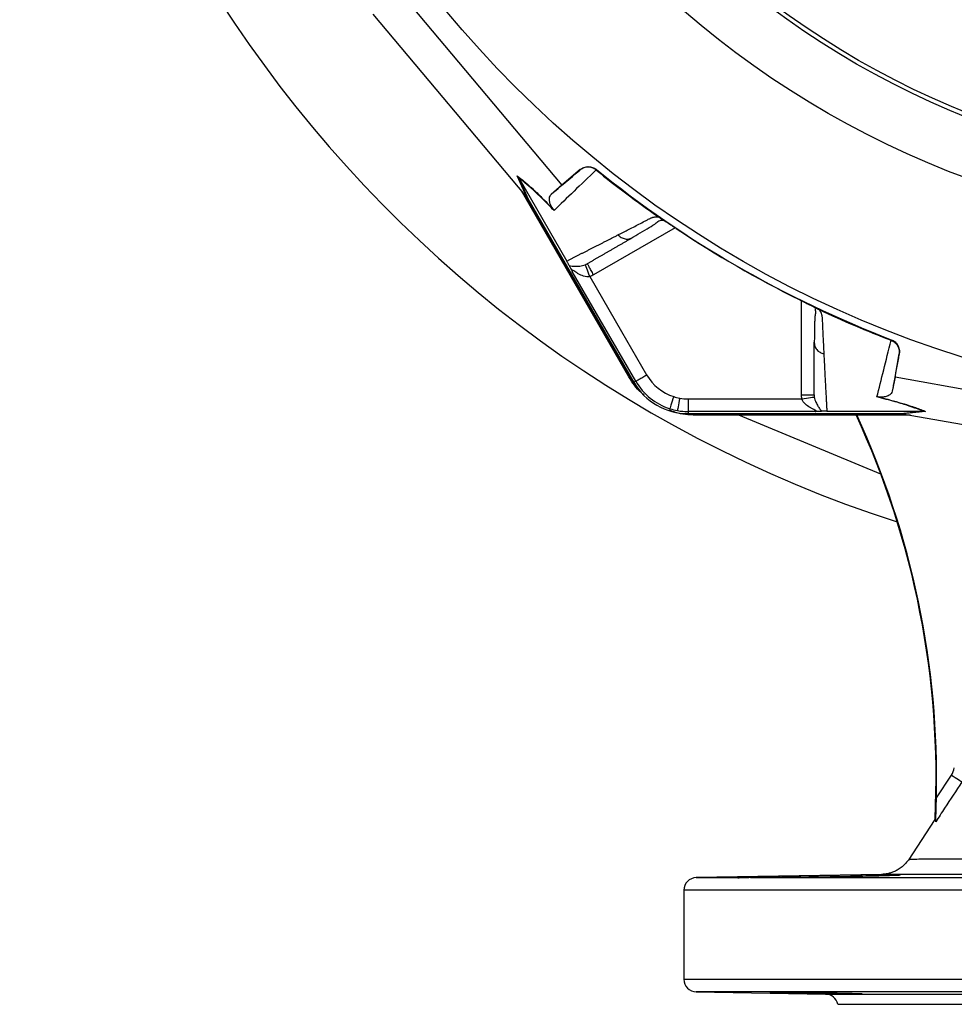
# Model space of a CAD drawing. Header units: millimetres. Extents: x 1190 to 1790, y 1177 to 1877.
# Tile 1 of 13: x 1190 to 1412, y 1177 to 1411. Entities that reach past the tile are written whole.
import ezdxf

# ---------------------------------------------------------------- set-up
doc = ezdxf.new("R2010")
doc.units = ezdxf.units.MM

msp = doc.modelspace()

# ---------------------------------------------------------------- linework, layer by layer
at = {"color": 7, "linetype": 'Continuous', "lineweight": 25}
for p, q in [((1280.07, 1417.63), (1318.67, 1371.69)), ((1310.04, 1369.2), (1273.91, 1412.21)), ((1310.24, 1368.96), (1308.08, 1373.9)), ((1308.42, 1373.42), (1310.57, 1368.49)), ((1308.42, 1373.41), (1319.81, 1353.68)), ((1323.03, 1375.35), (1318.67, 1371.69)), ((1322.94, 1375.26), (1323.03, 1375.35)), ((1326.85, 1375.39), (1326.74, 1375.29)), ((1318.67, 1371.69), (1316.14, 1369.46)), ((1334.55, 1326.24), (1309.08, 1370.35)), ((1334.73, 1326.35), (1309.85, 1369.43)), ((1310.57, 1368.49), (1335.73, 1324.92)), ((1341.98, 1363.86), (1342.06, 1363.82)), ((1335.05, 1359.1), (1335.47, 1359.25)), ((1379.15, 1342.4), (1379.22, 1342.36)), ((1378.49, 1334.42), (1378.56, 1333.98)), ((1396.74, 1334.88), (1396.77, 1335.01)), ((1397.66, 1326.09), (1398.65, 1331.69)), ((1398.65, 1331.69), (1398.62, 1331.57)), ((1334.55, 1326.24), (1334.73, 1326.35)), ((1336.16, 1325.17), (1335.73, 1324.92)), ((1397.66, 1326.09), (1397, 1322.78)), ((1456.74, 1315.63), (1397.66, 1326.09)), ((1348.63, 1320.97), (1375.56, 1320.97)), ((1348.63, 1320.97), (1348.63, 1317.97)), ((1378.69, 1317.97), (1348.63, 1317.97)), ((1348.63, 1317.97), (1348.63, 1317.48)), ((1348.63, 1317.48), (1398.94, 1317.48)), ((1350.36, 1317.11), (1350.36, 1317.32)), ((1400.12, 1317.32), (1350.36, 1317.32)), ((1381.49, 1318.07), (1404.27, 1318.07)), ((1398.94, 1317.48), (1404.28, 1318.07)), ((1404.86, 1318.02), (1399.51, 1317.43)), ((1399.82, 1317.37), (1455.13, 1307.58)), ((1404.28, 1318.07), (1404.27, 1318.07)), ((1401.3, 1317.11), (1350.36, 1317.11)), ((1394.3, 1303.15), (1360.6, 1317.11)), ((1407.48, 1226.36), (1411.02, 1231.76)), ((1394.48, 1208.19), (1350.53, 1207.42)), ((1363.41, 1207.42), (1431.51, 1207.42)), ((1347.58, 1204.42), (1347.58, 1183.32)), ((1350.53, 1180.32), (1381.19, 1179.79)), ((1384.08, 1177.37), (1596.08, 1177.37))]:
    msp.add_line(p, q, dxfattribs=at)
at = {"color": 8, "linetype": 'Continuous', "lineweight": 25}
for p, q in [((1345.5, 1361.58), (1326.18, 1350.42)), ((1375.49, 1321.96), (1375.49, 1344.26)), ((1350.53, 1207.42), (1359.1, 1207.42)), ((1475.76, 1204.42), (1347.58, 1204.42)), ((1347.58, 1183.32), (1480.32, 1183.32)), ((1481.01, 1180.32), (1350.53, 1180.32)), ((1381.19, 1179.79), (1598.97, 1179.79))]:
    msp.add_line(p, q, dxfattribs=at)
at = {"color": 7, "linetype": 'Continuous', "lineweight": 25, "flags": 128}
for points in [[(1325.29, 1350), (1325.08, 1350.53), (1324.88, 1351.04), (1324.7, 1351.51), (1324.54, 1351.93), (1324.4, 1352.28), (1324.3, 1352.55), (1324.23, 1352.72), (1324.2, 1352.79)], [(1336.16, 1325.17), (1327.74, 1339.75), (1321.12, 1351.21)], [(1325.29, 1350), (1332.83, 1336.93), (1338.75, 1326.67)], [(1336.15, 1324.24), (1336.04, 1324.38), (1334.73, 1326.35)], [(1345.17, 1321.51), (1344.99, 1320.96), (1344.82, 1320.44), (1344.67, 1319.95), (1344.53, 1319.52), (1344.42, 1319.16), (1344.33, 1318.89), (1344.28, 1318.72), (1344.26, 1318.65)], [(1346.59, 1321.15), (1346.49, 1320.59), (1346.39, 1320.05), (1346.3, 1319.54), (1346.22, 1319.1), (1346.15, 1318.73), (1346.1, 1318.45), (1346.07, 1318.28), (1346.05, 1318.2)], [(1375.56, 1320.97), (1376.13, 1321.06), (1376.67, 1321.14), (1377.17, 1321.22), (1377.62, 1321.29), (1377.98, 1321.35), (1378.27, 1321.39), (1378.45, 1321.42), (1378.52, 1321.43)], [(1350.36, 1317.32), (1348, 1317.47), (1347.83, 1317.5)], [(1411.02, 1231.76), (1411.47, 1231.47), (1411.91, 1231.18), (1412.32, 1230.91), (1412.69, 1230.67), (1413, 1230.46), (1413.25, 1230.3), (1413.42, 1230.19), (1413.51, 1230.13)], [(1407.18, 1221.4), (1406.91, 1220.98), (1400.9, 1211.72)]]:
    msp.add_lwpolyline(points, dxfattribs=at)
at = {"color": 7, "linetype": 'Continuous', "lineweight": 25}
for radius in [258.01, 217.51, 204, 203]:
    msp.add_circle((1490.08, 1577.37), radius, dxfattribs=at)
for centre, radius, start, end in [((1490.08, 1577.37), 300, 22.5, 252.1641), ((1490.08, 1577.37), 259.7, 231.0565, 248.9435), ((1348.63, 1332.37), 11.4, 210, 252.3248), ((1348.63, 1332.37), 14.9, 210, 270), ((1348.63, 1332.37), 14.4, 210, 252.3248), ((1348.63, 1332.37), 11.4, 252.3248, 259.6989), ((1348.63, 1332.37), 11.4, 259.6989, 270), ((1348.63, 1332.37), 14.4, 252.3248, 259.6989), ((1348.63, 1332.37), 14.4, 259.6989, 270), ((1202.4, 1231.03), 205, 357.3082, 24.8504), ((1202.4, 1231.03), 205.13, 358.6961, 24.8334), ((1350.58, 1204.42), 3, 91, 180), ((1350.58, 1183.32), 3, 180, 269), ((1381.14, 1176.79), 3, 11.2683, 89)]:
    msp.add_arc(centre, radius, start, end, dxfattribs=at)
for centre, major_axis, start_param, end_param in [((1310.81, 1367.88), (-11.1, 13.24), 4.781806, 4.800012), ((1398.28, 1317.37), (17.02, -2.99), 1.483174, 1.50138)]:
    msp.add_ellipse(centre, major_axis=major_axis, ratio=0.015428, start_param=start_param, end_param=end_param, dxfattribs=at)
for points, knots in [([(1326.74, 1375.29), (1326.47, 1375.51), (1326.17, 1375.68), (1325.51, 1375.91), (1325.17, 1375.96), (1324.65, 1375.96), (1324.48, 1375.94), (1324.15, 1375.88), (1323.98, 1375.84), (1323.66, 1375.72), (1323.5, 1375.64), (1323.21, 1375.47), (1323.07, 1375.37), (1322.94, 1375.26)], [0, 0, 0, 0, 0.25, 0.25, 0.5, 0.5, 0.625, 0.625, 0.75, 0.75, 0.875, 0.875, 1, 1, 1, 1]), ([(1323.03, 1375.35), (1323.29, 1375.57), (1323.59, 1375.75), (1324.24, 1375.99), (1324.58, 1376.05), (1325.1, 1376.06), (1325.28, 1376.04), (1325.62, 1375.99), (1325.78, 1375.94), (1326.27, 1375.77), (1326.57, 1375.61), (1326.85, 1375.39)], [0, 0, 0, 0, 0.25, 0.25, 0.5, 0.5, 0.625, 0.625, 0.75, 0.75, 1, 1, 1, 1]), ([(1308.08, 1373.9), (1308.59, 1373.51), (1309.14, 1373.06), (1310.03, 1372.31), (1310.34, 1372.04), (1310.99, 1371.46), (1311.32, 1371.16), (1312.37, 1370.2), (1313.12, 1369.48), (1314.34, 1368.29), (1314.76, 1367.87), (1315.62, 1367), (1316.07, 1366.54), (1316.52, 1366.07)], [0, 0, 0, 0, 0.25, 0.25, 0.375, 0.375, 0.5, 0.5, 0.75, 0.75, 0.875, 0.875, 1, 1, 1, 1]), ([(1316.79, 1365.65), (1315.88, 1366.6), (1315.02, 1367.47), (1313.43, 1369.04), (1312.68, 1369.75), (1311.64, 1370.71), (1311.31, 1371.01), (1310.66, 1371.58), (1310.35, 1371.84), (1309.47, 1372.59), (1308.92, 1373.03), (1308.42, 1373.41)], [0, 0, 0, 0, 0.25, 0.25, 0.5, 0.5, 0.625, 0.625, 0.75, 0.75, 1, 1, 1, 1]), ([(1326.76, 1375.28), (1324.93, 1373.52), (1323.19, 1371.84), (1319.88, 1368.64), (1318.3, 1367.11), (1316.79, 1365.65)], [0, 0, 0, 0, 0.5, 0.5, 1, 1, 1, 1]), ([(1316.52, 1366.07), (1316.46, 1366.15), (1316.41, 1366.22), (1316.32, 1366.35), (1316.29, 1366.4), (1316.2, 1366.55), (1316.15, 1366.63), (1316.03, 1366.86), (1315.98, 1366.99), (1315.89, 1367.22), (1315.85, 1367.32), (1315.8, 1367.51), (1315.78, 1367.6), (1315.72, 1367.84), (1315.7, 1367.99), (1315.69, 1368.26), (1315.69, 1368.38), (1315.72, 1368.71), (1315.77, 1368.9), (1315.92, 1369.22), (1316.02, 1369.36), (1316.14, 1369.46)], [0, 0, 0, 0, 0.015625, 0.015625, 0.03125, 0.03125, 0.0625, 0.0625, 0.125, 0.125, 0.1875, 0.1875, 0.25, 0.25, 0.375, 0.375, 0.5, 0.5, 0.75, 0.75, 1, 1, 1, 1]), ([(1331.95, 1359.86), (1332.17, 1359.97), (1332.6, 1360.19), (1333.26, 1360.53), (1333.93, 1360.87), (1334.6, 1361.22), (1335.48, 1361.67), (1336.59, 1362.24), (1337.71, 1362.82), (1338.62, 1363.3), (1339.17, 1363.58), (1339.56, 1363.78), (1339.8, 1363.89), (1340.02, 1363.98), (1340.25, 1364.05), (1340.52, 1364.1), (1340.84, 1364.14), (1341.19, 1364.16), (1341.43, 1364.16), (1341.56, 1364.16)], [0, 0, 0, 0, 0.0777766, 0.1551997, 0.2322716, 0.3089948, 0.3853718, 0.5305262, 0.6744738, 0.7474235, 0.8196146, 0.8463831, 0.8697605, 0.889755, 0.9063828, 0.929523, 0.9527995, 0.9762724, 1, 1, 1, 1]), ([(1341.56, 1364.16), (1341.59, 1364.14), (1341.65, 1364.1), (1341.74, 1364.04), (1341.83, 1363.98), (1341.91, 1363.92), (1341.96, 1363.88), (1341.98, 1363.86)], [0, 0, 0, 0, 0.212576, 0.416535, 0.614103, 0.807726, 1, 1, 1, 1]), ([(1335.07, 1359.06), (1336.52, 1359.93), (1338.58, 1361.16), (1340.83, 1362.48), (1341.64, 1363.32), (1342.45, 1363.37), (1342.74, 1363.38)], [0, 0, 0, 0, 0.578264, 0.819399, 0.935238, 1, 1, 1, 1]), ([(1342.06, 1363.82), (1342.1, 1363.79), (1342.17, 1363.75), (1342.3, 1363.67), (1342.43, 1363.58), (1342.57, 1363.5), (1342.71, 1363.41), (1342.86, 1363.31), (1343.01, 1363.21), (1343.17, 1363.11), (1343.33, 1363), (1343.51, 1362.89), (1343.68, 1362.78), (1343.86, 1362.66), (1344.11, 1362.5), (1344.42, 1362.29), (1344.8, 1362.04), (1345.19, 1361.78), (1345.58, 1361.52), (1345.85, 1361.34), (1345.98, 1361.25)], [0, 0, 0, 0, 0.0442489, 0.088103, 0.1316437, 0.1749545, 0.21812, 0.2612256, 0.3043574, 0.347601, 0.3910414, 0.4347626, 0.4788469, 0.5233746, 0.5684236, 0.6548026, 0.7405374, 0.8262412, 0.9125282, 1, 1, 1, 1]), ([(1319.81, 1353.68), (1320.01, 1353.77), (1320.4, 1353.97), (1320.99, 1354.27), (1321.58, 1354.57), (1322.19, 1354.88), (1322.79, 1355.19), (1323.41, 1355.5), (1324.03, 1355.81), (1324.65, 1356.13), (1325.29, 1356.45), (1325.92, 1356.78), (1326.57, 1357.11), (1327.22, 1357.44), (1327.87, 1357.77), (1328.54, 1358.11), (1329.21, 1358.45), (1329.88, 1358.8), (1330.56, 1359.15), (1331.25, 1359.5), (1331.72, 1359.74), (1331.95, 1359.86)], [0, 0, 0, 0, 0.055211, 0.110128, 0.164753, 0.219086, 0.273129, 0.326884, 0.38035, 0.43353, 0.486425, 0.539036, 0.591365, 0.643413, 0.695181, 0.746671, 0.797884, 0.848822, 0.899487, 0.949879, 1, 1, 1, 1]), ([(1335.47, 1359.25), (1335.26, 1359.13), (1334.83, 1358.88), (1334.2, 1358.52), (1333.57, 1358.15), (1332.94, 1357.79), (1332.32, 1357.43), (1331.7, 1357.08), (1331.09, 1356.72), (1330.49, 1356.37), (1329.88, 1356.03), (1329.29, 1355.68), (1328.69, 1355.34), (1328.11, 1355), (1327.52, 1354.66), (1326.94, 1354.33), (1326.37, 1354), (1325.8, 1353.67), (1325.24, 1353.34), (1324.87, 1353.13), (1324.68, 1353.02)], [0, 0, 0, 0, 0.0526354, 0.1056085, 0.1589205, 0.2125726, 0.2665659, 0.3209015, 0.3755805, 0.4306039, 0.4859727, 0.541688, 0.5977508, 0.6541621, 0.7109228, 0.7680338, 0.8254962, 0.8833107, 0.9414784, 1, 1, 1, 1]), ([(1320.43, 1352.51), (1320.37, 1352.63), (1320.3, 1352.77), (1320.17, 1353.04), (1320.11, 1353.14), (1320.02, 1353.32), (1319.98, 1353.38), (1319.91, 1353.51), (1319.87, 1353.59), (1319.82, 1353.66)], [0, 0, 0, 0, 0.5, 0.5, 0.75, 0.75, 0.875, 0.875, 1, 1, 1, 1]), ([(1320.43, 1352.51), (1320.6, 1352.53), (1320.81, 1352.51), (1321.31, 1352.47), (1321.59, 1352.45), (1322.22, 1352.44), (1322.56, 1352.44), (1323.14, 1352.51), (1323.34, 1352.54), (1323.76, 1352.64), (1323.98, 1352.7), (1324.2, 1352.79)], [0, 0, 0, 0, 0.25, 0.25, 0.5, 0.5, 0.75, 0.75, 0.875, 0.875, 1, 1, 1, 1]), ([(1320.43, 1352.51), (1320.46, 1352.45), (1320.5, 1352.37), (1320.59, 1352.19), (1320.64, 1352.09), (1320.76, 1351.86), (1320.83, 1351.74), (1320.97, 1351.48), (1321.05, 1351.34), (1321.12, 1351.21)], [0, 0, 0, 0, 0.25, 0.25, 0.5, 0.5, 0.75, 0.75, 1, 1, 1, 1]), ([(1326.18, 1350.42), (1325.98, 1350.76), (1325.79, 1351.1), (1325.42, 1351.73), (1325.26, 1352.02), (1324.98, 1352.5), (1324.87, 1352.69), (1324.72, 1352.95), (1324.68, 1353.02), (1324.68, 1353.02)], [0, 0, 0, 0, 0.25, 0.25, 0.5, 0.5, 0.75, 0.75, 1, 1, 1, 1]), ([(1325.29, 1350), (1325.28, 1349.99), (1325.27, 1349.99), (1325.25, 1349.99), (1325.23, 1349.98), (1325.18, 1349.97), (1325.13, 1349.97), (1325.04, 1349.95), (1324.97, 1349.95), (1324.79, 1349.94), (1324.66, 1349.95), (1324.29, 1349.98), (1324.05, 1350.04), (1323.36, 1350.25), (1322.93, 1350.45), (1322.34, 1350.78), (1322.15, 1350.89), (1321.79, 1351.12), (1321.61, 1351.24), (1321.37, 1351.38), (1321.29, 1351.43), (1321.16, 1351.49), (1321.11, 1351.51), (1321.04, 1351.49), (1321.03, 1351.45), (1321.06, 1351.34), (1321.09, 1351.28), (1321.12, 1351.21)], [0, 0, 0, 0, 0.003906, 0.003906, 0.007813, 0.015625, 0.03125, 0.03125, 0.0625, 0.0625, 0.125, 0.125, 0.25, 0.25, 0.5, 0.5, 0.625, 0.625, 0.75, 0.75, 0.8125, 0.8125, 0.875, 0.875, 0.9375, 0.9375, 1, 1, 1, 1]), ([(1374.96, 1344.52), (1375.37, 1344.32), (1376.2, 1343.91), (1377.37, 1343.32), (1378.29, 1342.86), (1378.63, 1342.67), (1378.75, 1342.61)], [0, 0, 0, 0, 0.272035, 0.551471, 0.845022, 1, 1, 1, 1]), ([(1374.96, 1344.52), (1375.04, 1344.49), (1375.18, 1344.41), (1375.4, 1344.31), (1375.61, 1344.2), (1375.82, 1344.1), (1376.03, 1343.99), (1376.24, 1343.89), (1376.44, 1343.79), (1376.64, 1343.69), (1376.84, 1343.59), (1377.1, 1343.46), (1377.41, 1343.3), (1377.75, 1343.13), (1378.08, 1342.96), (1378.38, 1342.81), (1378.66, 1342.66), (1378.92, 1342.53), (1379.07, 1342.44), (1379.15, 1342.4)], [0, 0, 0, 0, 0.043919, 0.087472, 0.13073, 0.173768, 0.216664, 0.259492, 0.30233, 0.345255, 0.388344, 0.431671, 0.51489, 0.596546, 0.677156, 0.757259, 0.837405, 0.91814, 1, 1, 1, 1]), ([(1378.63, 1342.43), (1378.68, 1342.29), (1378.88, 1341.73), (1378.69, 1341), (1378.64, 1340.02), (1378.56, 1338.58), (1378.53, 1336.56), (1378.52, 1334.87), (1378.52, 1333.97)], [0, 0, 0, 0, 0.038407, 0.157587, 0.27726, 0.405507, 0.68637, 1, 1, 1, 1]), ([(1379.22, 1342.36), (1379.25, 1342.35), (1379.29, 1342.33), (1379.37, 1342.3), (1379.44, 1342.26), (1379.53, 1342.23), (1379.61, 1342.19), (1379.67, 1342.16), (1379.7, 1342.15)], [0, 0, 0, 0, 0.160202, 0.321039, 0.484027, 0.650625, 0.822199, 1, 1, 1, 1]), ([(1379.7, 1342.15), (1379.73, 1342.08), (1379.8, 1341.96), (1379.9, 1341.78), (1379.99, 1341.61), (1380.07, 1341.44), (1380.14, 1341.27), (1380.2, 1341.11), (1380.25, 1340.95), (1380.29, 1340.79), (1380.33, 1340.6), (1380.36, 1340.34), (1380.38, 1339.98), (1380.4, 1339.54), (1380.42, 1339.04), (1380.46, 1338.22), (1380.51, 1337.09), (1380.57, 1335.69), (1380.64, 1334.32), (1380.71, 1332.97), (1380.75, 1332.1), (1380.77, 1331.67)], [0, 0, 0, 0, 0.013423, 0.026738, 0.039956, 0.053088, 0.066144, 0.079134, 0.09207, 0.104963, 0.117824, 0.141662, 0.172831, 0.217057, 0.263491, 0.312127, 0.449156, 0.58733, 0.723761, 0.861313, 1, 1, 1, 1]), ([(1378.49, 1321.96), (1378.49, 1322.18), (1378.49, 1322.64), (1378.49, 1323.33), (1378.49, 1324.03), (1378.49, 1324.73), (1378.49, 1325.44), (1378.49, 1326.15), (1378.49, 1326.87), (1378.49, 1327.6), (1378.49, 1328.33), (1378.49, 1329.07), (1378.49, 1329.82), (1378.49, 1330.57), (1378.49, 1331.33), (1378.49, 1332.09), (1378.49, 1332.86), (1378.49, 1333.63), (1378.49, 1334.16), (1378.49, 1334.42)], [0, 0, 0, 0, 0.061953, 0.123509, 0.18467, 0.245435, 0.305808, 0.365787, 0.425376, 0.484574, 0.543383, 0.601804, 0.659839, 0.717488, 0.774754, 0.831636, 0.888137, 0.944258, 1, 1, 1, 1]), ([(1393.36, 1321.44), (1393.87, 1323.48), (1394.41, 1325.61), (1395.53, 1330.08), (1396.12, 1332.42), (1396.72, 1334.88)], [0, 0, 0, 0, 0.5, 0.5, 1, 1, 1, 1]), ([(1396.74, 1334.88), (1397.07, 1334.75), (1397.36, 1334.57), (1397.89, 1334.12), (1398.11, 1333.85), (1398.36, 1333.4), (1398.44, 1333.25), (1398.55, 1332.92), (1398.59, 1332.76), (1398.65, 1332.42), (1398.67, 1332.25), (1398.67, 1331.91), (1398.65, 1331.74), (1398.62, 1331.57)], [0, 0, 0, 0, 0.25, 0.25, 0.5, 0.5, 0.625, 0.625, 0.75, 0.75, 0.875, 0.875, 1, 1, 1, 1]), ([(1396.77, 1335.01), (1397.1, 1334.89), (1397.39, 1334.71), (1397.92, 1334.26), (1398.14, 1333.99), (1398.39, 1333.54), (1398.46, 1333.38), (1398.58, 1333.06), (1398.62, 1332.89), (1398.71, 1332.38), (1398.71, 1332.03), (1398.65, 1331.69)], [0, 0, 0, 0, 0.25, 0.25, 0.5, 0.5, 0.625, 0.625, 0.75, 0.75, 1, 1, 1, 1]), ([(1380.77, 1331.67), (1380.78, 1331.43), (1380.81, 1330.96), (1380.84, 1330.26), (1380.88, 1329.57), (1380.91, 1328.88), (1380.95, 1328.2), (1380.98, 1327.52), (1381.02, 1326.85), (1381.05, 1326.19), (1381.08, 1325.53), (1381.12, 1324.88), (1381.15, 1324.23), (1381.19, 1323.59), (1381.22, 1322.95), (1381.26, 1322.32), (1381.29, 1321.7), (1381.32, 1321.08), (1381.36, 1320.47), (1381.39, 1319.86), (1381.42, 1319.26), (1381.45, 1318.66), (1381.48, 1318.27), (1381.49, 1318.07)], [0, 0, 0, 0, 0.045336, 0.090894, 0.136674, 0.182678, 0.228907, 0.275362, 0.322044, 0.368954, 0.416093, 0.463462, 0.511063, 0.558896, 0.606962, 0.655262, 0.703798, 0.752569, 0.801578, 0.850824, 0.900309, 0.950034, 1, 1, 1, 1]), ([(1398.62, 1331.57), (1398.54, 1331.15), (1398.07, 1328.56), (1397.52, 1325.63), (1397.08, 1323.24), (1397, 1322.78)], [0, 0, 0, 0, 0.133371, 0.835602, 1, 1, 1, 1]), ([(1336.16, 1325.17), (1336.17, 1325.18), (1336.23, 1325.21), (1336.5, 1325.37), (1336.7, 1325.48), (1337.2, 1325.77), (1337.5, 1325.95), (1338.13, 1326.31), (1338.45, 1326.5), (1338.75, 1326.67)], [0, 0, 0, 0, 0.25, 0.25, 0.5, 0.5, 0.75, 0.75, 1, 1, 1, 1]), ([(1338.13, 1321.93), (1337.9, 1322.1), (1336.38, 1323.22), (1335.39, 1324.86), (1334.55, 1326.24)], [0, 0, 0, 0, 0.153542, 1, 1, 1, 1]), ([(1375.49, 1321.96), (1375.88, 1321.96), (1376.27, 1321.96), (1377, 1321.96), (1377.33, 1321.96), (1377.88, 1321.96), (1378.11, 1321.96), (1378.41, 1321.96), (1378.49, 1321.96), (1378.49, 1321.96)], [0, 0, 0, 0, 0.25, 0.25, 0.5, 0.5, 0.75, 0.75, 1, 1, 1, 1]), ([(1397, 1322.78), (1396.94, 1322.61), (1396.82, 1322.28), (1396.38, 1321.89), (1395.86, 1321.62), (1395.38, 1321.48), (1394.98, 1321.4), (1394.59, 1321.38), (1394.28, 1321.37), (1393.94, 1321.41), (1393.86, 1321.42)], [0, 0, 0, 0, 0.2763141, 0.5442272, 0.7175585, 0.8282715, 0.8984326, 0.9427069, 0.9873255, 1, 1, 1, 1]), ([(1378.69, 1317.97), (1378.77, 1317.97), (1378.84, 1317.98), (1378.95, 1318.01), (1378.98, 1318.04), (1378.96, 1318.1), (1378.92, 1318.14), (1378.8, 1318.23), (1378.72, 1318.27), (1378.47, 1318.4), (1378.29, 1318.5), (1377.91, 1318.7), (1377.71, 1318.81), (1377.13, 1319.16), (1376.74, 1319.43), (1376.22, 1319.92), (1376.05, 1320.1), (1375.83, 1320.4), (1375.77, 1320.51), (1375.65, 1320.73), (1375.6, 1320.85), (1375.56, 1320.97)], [0, 0, 0, 0, 0.0625, 0.0625, 0.125, 0.125, 0.1875, 0.1875, 0.25, 0.25, 0.375, 0.375, 0.5, 0.5, 0.75, 0.75, 0.875, 0.875, 0.9375, 0.9375, 1, 1, 1, 1]), ([(1378.52, 1321.43), (1378.56, 1321.19), (1378.61, 1320.97), (1378.74, 1320.56), (1378.81, 1320.36), (1379.04, 1319.84), (1379.21, 1319.53), (1379.53, 1319), (1379.7, 1318.77), (1379.98, 1318.36), (1380.1, 1318.18), (1380.17, 1318.02)], [0, 0, 0, 0, 0.125, 0.125, 0.25, 0.25, 0.5, 0.5, 0.75, 0.75, 1, 1, 1, 1]), ([(1393.86, 1321.42), (1393.7, 1321.43), (1393.54, 1321.45), (1393.37, 1321.44), (1393.36, 1321.44)], [0, 0, 0, 0, 0.977857, 1, 1, 1, 1]), ([(1404.27, 1318.07), (1404.04, 1318.16), (1403.11, 1318.55), (1401.11, 1319.27), (1397.8, 1320.3), (1394.86, 1321.06), (1393.36, 1321.44)], [0, 0, 0, 0, 0.096818, 0.393267, 0.691599, 1, 1, 1, 1]), ([(1393.86, 1321.42), (1394.79, 1321.18), (1396.73, 1320.68), (1399.26, 1319.97), (1401.83, 1319.16), (1403.62, 1318.52), (1404.6, 1318.13), (1404.86, 1318.02)], [0, 0, 0, 0, 0.187656, 0.392204, 0.596857, 0.89334, 1, 1, 1, 1]), ([(1350.36, 1317.11), (1348.74, 1317.17), (1346.6, 1317.24), (1344.66, 1318.12), (1344.18, 1318.33)], [0, 0, 0, 0, 0.752145, 1, 1, 1, 1]), ([(1380.17, 1318.02), (1380.1, 1318.02), (1380.01, 1318.01), (1379.81, 1318), (1379.7, 1317.99), (1379.44, 1317.99), (1379.3, 1317.98), (1379.01, 1317.98), (1378.85, 1317.97), (1378.69, 1317.97)], [0, 0, 0, 0, 0.25, 0.25, 0.5, 0.5, 0.75, 0.75, 1, 1, 1, 1]), ([(1381.49, 1318.07), (1381.31, 1318.07), (1381.15, 1318.07), (1380.88, 1318.06), (1380.76, 1318.06), (1380.56, 1318.05), (1380.47, 1318.04), (1380.31, 1318.03), (1380.24, 1318.03), (1380.17, 1318.02)], [0, 0, 0, 0, 0.25, 0.25, 0.5, 0.5, 0.75, 0.75, 1, 1, 1, 1]), ([(1413.51, 1230.13), (1412.15, 1228.05), (1410.79, 1225.97), (1409.43, 1223.89), (1408.73, 1222.81), (1408.02, 1221.73), (1407.32, 1220.66)], [0, 0, 0, 0, 0.00745503, 0.00745503, 0.00745503, 0.01131971, 0.01131971, 0.01131971, 0.01131971]), ([(1407.32, 1220.66), (1407.32, 1220.71), (1407.32, 1220.85), (1407.34, 1221.51), (1407.39, 1222.89), (1407.44, 1224.63), (1407.47, 1225.93), (1407.48, 1226.36)], [0, 0, 0, 0, 0.090782, 0.212867, 0.420531, 0.806451, 1, 1, 1, 1]), ([(1407.32, 1220.66), (1407.31, 1220.95), (1407.29, 1221.16), (1407.24, 1221.41), (1407.21, 1221.45), (1407.18, 1221.4)], [0, 0, 0, 0, 0.5, 0.5, 1, 1, 1, 1]), ([(1400.99, 1211.85), (1400.99, 1211.84), (1400.78, 1211.46), (1400.23, 1210.82), (1399.37, 1209.99), (1398.46, 1209.35), (1397.56, 1208.87), (1396.71, 1208.55), (1395.94, 1208.35), (1395.33, 1208.25), (1394.97, 1208.22), (1394.83, 1208.21)], [0, 0, 0, 0, 0.0026344, 0.1754744, 0.3371385, 0.4872517, 0.624845, 0.7483295, 0.8554434, 0.9433059, 1, 1, 1, 1]), ([(1358.99, 1207.43), (1358.99, 1207.43), (1358.93, 1207.43), (1359.02, 1207.43), (1359.1, 1207.42)], [0, 0, 0, 0, 0.054059, 1, 1, 1, 1]), ([(1398.93, 1208.09), (1398.8, 1208.09), (1398.54, 1208.11), (1397.43, 1208.11), (1395.72, 1208.1), (1393.4, 1208.08), (1390.6, 1208.05), (1387.68, 1208.01), (1384.52, 1207.96), (1381.2, 1207.91), (1377.81, 1207.85), (1374.46, 1207.79), (1371.24, 1207.73), (1368.23, 1207.67), (1365.54, 1207.62), (1363.22, 1207.57), (1361.36, 1207.52), (1359.96, 1207.49), (1359.49, 1207.47), (1359.25, 1207.46)], [0, 0, 0, 0, 0.057979, 0.115947, 0.173915, 0.246189, 0.304167, 0.362145, 0.420123, 0.478101, 0.536087, 0.594073, 0.652065, 0.710058, 0.76805, 0.826043, 0.884031, 0.942019, 1, 1, 1, 1]), ([(1363.41, 1207.42), (1363.42, 1207.42), (1364.13, 1207.43), (1365.71, 1207.44), (1368.43, 1207.47), (1371.45, 1207.5), (1374.68, 1207.54), (1378.04, 1207.59), (1381.42, 1207.64), (1384.74, 1207.7), (1387.89, 1207.75), (1390.78, 1207.81), (1393.35, 1207.87), (1395.5, 1207.93), (1397.2, 1207.98), (1398.34, 1208.02), (1398.94, 1208.06), (1398.92, 1208.07), (1398.91, 1208.08)], [0, 0, 0, 0, 0.001048, 0.069503, 0.137958, 0.206416, 0.274874, 0.34334, 0.411805, 0.480279, 0.548752, 0.617233, 0.685713, 0.754196, 0.822679, 0.891156, 0.959633, 1, 1, 1, 1]), ([(1413.71, 1208.19), (1412.29, 1208.19), (1409.45, 1208.19), (1405.73, 1208.19), (1402.46, 1208.19), (1399.37, 1208.19), (1396.74, 1208.19), (1395.11, 1208.19), (1394.42, 1208.19), (1394.47, 1208.19), (1394.48, 1208.19)], [0, 0, 0, 0, 0.118264, 0.236529, 0.357617, 0.478704, 0.643357, 0.809914, 0.938102, 1, 1, 1, 1]), ([(1363.41, 1207.42), (1362.81, 1207.4), (1361.62, 1207.36), (1360.37, 1207.31), (1359.49, 1207.37), (1359.23, 1207.41), (1359.1, 1207.42)], [0, 0, 0, 0, 0.26159, 0.529211, 0.762473, 1, 1, 1, 1]), ([(1386.76, 1179.81), (1386.25, 1179.81), (1385.69, 1179.82), (1384.8, 1179.83), (1384.49, 1179.83), (1383.85, 1179.84), (1383.52, 1179.85), (1382.52, 1179.86), (1381.84, 1179.87), (1380.78, 1179.89), (1380.42, 1179.89), (1379.7, 1179.91), (1379.34, 1179.91), (1378.26, 1179.93), (1377.55, 1179.94), (1376.48, 1179.96), (1376.13, 1179.97), (1375.44, 1179.98), (1374.77, 1179.99), (1374.12, 1180), (1373.48, 1180.02), (1373.17, 1180.02), (1372.27, 1180.04), (1371.72, 1180.05), (1370.95, 1180.07), (1370.71, 1180.08), (1370.25, 1180.09), (1370.04, 1180.09), (1369.44, 1180.11), (1369.1, 1180.11), (1368.68, 1180.13), (1368.56, 1180.13), (1368.35, 1180.14), (1368.26, 1180.14), (1368.05, 1180.15), (1367.98, 1180.16), (1367.98, 1180.17), (1368.05, 1180.17), (1368.26, 1180.17), (1368.35, 1180.17), (1368.56, 1180.18), (1368.68, 1180.18), (1369.1, 1180.18), (1369.43, 1180.17), (1370.23, 1180.17), (1370.7, 1180.17), (1371.71, 1180.16), (1372.26, 1180.15), (1373.17, 1180.14), (1373.48, 1180.14), (1374.11, 1180.13), (1374.76, 1180.12), (1375.44, 1180.11), (1376.13, 1180.11), (1376.48, 1180.1), (1377.54, 1180.09), (1378.26, 1180.08), (1379.33, 1180.06), (1379.69, 1180.05), (1380.41, 1180.04), (1380.77, 1180.04), (1381.83, 1180.02), (1382.52, 1180.01), (1383.52, 1179.99), (1383.84, 1179.98), (1384.48, 1179.97), (1384.79, 1179.96), (1385.69, 1179.94), (1386.24, 1179.93), (1387.01, 1179.91), (1387.25, 1179.91), (1387.71, 1179.89), (1388.14, 1179.88), (1388.51, 1179.87), (1388.85, 1179.86), (1389, 1179.86), (1389.42, 1179.84), (1389.63, 1179.83), (1389.91, 1179.82), (1389.98, 1179.81), (1389.98, 1179.8), (1389.91, 1179.8), (1389.7, 1179.79), (1389.62, 1179.79), (1389.41, 1179.79), (1389.29, 1179.79), (1388.88, 1179.79), (1388.54, 1179.79), (1387.73, 1179.8), (1387.27, 1179.8), (1386.76, 1179.81)], [0, 0, 0, 0, 0.03125, 0.03125, 0.046875, 0.046875, 0.0625, 0.0625, 0.09375, 0.09375, 0.109375, 0.109375, 0.125, 0.125, 0.15625, 0.15625, 0.171875, 0.171875, 0.1875, 0.203125, 0.203125, 0.21875, 0.21875, 0.25, 0.25, 0.265625, 0.265625, 0.28125, 0.28125, 0.3125, 0.3125, 0.328125, 0.328125, 0.34375, 0.34375, 0.375, 0.375, 0.40625, 0.40625, 0.421875, 0.421875, 0.4375, 0.4375, 0.46875, 0.46875, 0.5, 0.5, 0.53125, 0.53125, 0.546875, 0.546875, 0.5625, 0.578125, 0.578125, 0.59375, 0.59375, 0.625, 0.625, 0.640625, 0.640625, 0.65625, 0.65625, 0.6875, 0.6875, 0.703125, 0.703125, 0.71875, 0.71875, 0.75, 0.75, 0.765625, 0.765625, 0.78125, 0.796875, 0.796875, 0.8125, 0.8125, 0.84375, 0.84375, 0.875, 0.875, 0.90625, 0.90625, 0.921875, 0.921875, 0.9375, 0.9375, 0.96875, 0.96875, 1, 1, 1, 1])]:
    msp.add_open_spline(points, degree=3, knots=knots, dxfattribs=at)
for points in [[(1308.42, 1373.42), (1308.32, 1373.59), (1308.21, 1373.75), (1308.08, 1373.9)], [(1308.42, 1373.41), (1308.42, 1373.41), (1308.42, 1373.42), (1308.42, 1373.42)], [(1316.14, 1369.46), (1318.26, 1371.28), (1320.52, 1373.21), (1322.94, 1375.26)], [(1326.75, 1375.28), (1329.15, 1373.34), (1334.02, 1369.55), (1339.03, 1365.93), (1341.56, 1364.16)], [(1310.24, 1368.96), (1310.37, 1368.82), (1310.48, 1368.66), (1310.57, 1368.49)], [(1316.52, 1366.07), (1316.62, 1365.94), (1316.71, 1365.8), (1316.79, 1365.65)], [(1345.98, 1361.25), (1355.27, 1355.06), (1364.96, 1349.47), (1374.96, 1344.52)], [(1324.2, 1352.79), (1324.37, 1352.86), (1324.53, 1352.93), (1324.68, 1353.02)], [(1326.18, 1350.42), (1325.89, 1350.26), (1325.59, 1350.11), (1325.29, 1350)], [(1379.7, 1342.15), (1382.49, 1340.83), (1388.13, 1338.31), (1393.85, 1335.99), (1396.73, 1334.88)], [(1375.56, 1320.97), (1375.51, 1321.29), (1375.49, 1321.62), (1375.49, 1321.96)], [(1378.49, 1321.96), (1378.49, 1321.78), (1378.5, 1321.6), (1378.52, 1321.43)], [(1398.94, 1317.48), (1399.13, 1317.48), (1399.32, 1317.46), (1399.51, 1317.43)], [(1404.28, 1318.07), (1404.48, 1318.07), (1404.67, 1318.05), (1404.86, 1318.02)], [(1411.02, 1231.76), (1411.35, 1232.28), (1411.59, 1232.83), (1411.72, 1233.43)]]:
    msp.add_open_spline(points, degree=3, dxfattribs=at)
at = {"color": 8, "linetype": 'Continuous', "lineweight": 25}
for points, knots in [([(1331.95, 1359.86), (1332.19, 1359.64), (1332.68, 1359.2), (1333.63, 1358.89), (1334.47, 1358.85), (1334.91, 1359.04), (1335.05, 1359.1)], [0, 0, 0, 0, 0.275815, 0.567615, 0.859412, 1, 1, 1, 1]), ([(1378.56, 1333.98), (1378.58, 1333.82), (1378.64, 1333.35), (1379.09, 1332.64), (1379.83, 1331.98), (1380.46, 1331.77), (1380.77, 1331.67)], [0, 0, 0, 0, 0.1405924, 0.4323876, 0.7241849, 1, 1, 1, 1]), ([(1401.02, 1211.83), (1401.01, 1211.83), (1400.83, 1211.83), (1401.52, 1211.83), (1403.14, 1211.84), (1405.98, 1211.84), (1410, 1211.84), (1413.81, 1211.84), (1415.72, 1211.85)], [0, 0, 0, 0, 0.01372, 0.206715, 0.391288, 0.575863, 0.787929, 1, 1, 1, 1])]:
    msp.add_open_spline(points, degree=3, knots=knots, dxfattribs=at)

doc.saveas('drawing.dxf')
